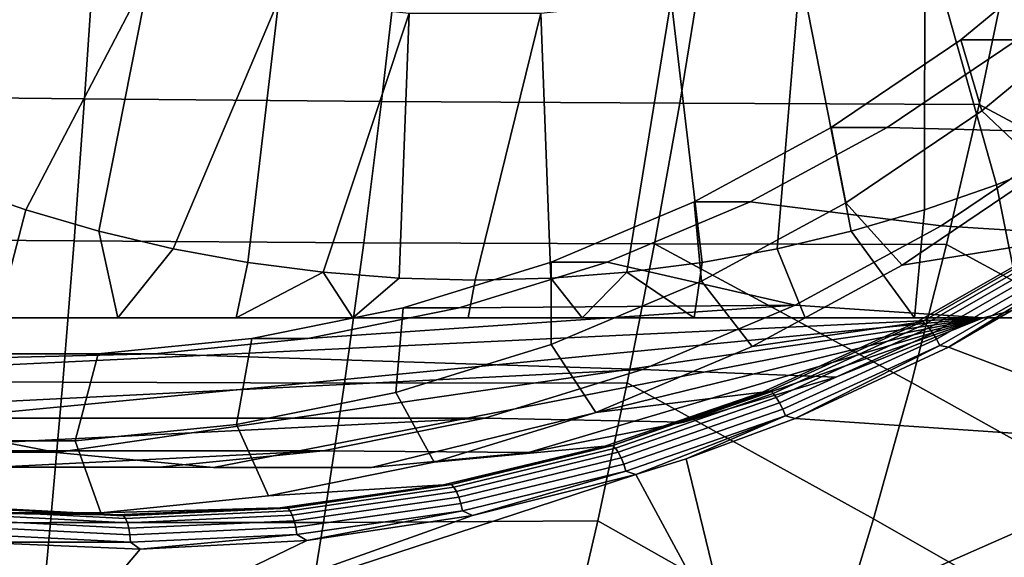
# Model space of a CAD drawing. Header units: metres. Extents: x -25 to 167, y -25 to 25.
# Tile 112 of 135: x 148.78 to 155.29, y -12.58 to -9.03. Entities that reach past the tile are written whole.
import ezdxf

# ---------------------------------------------------------------- set-up
doc = ezdxf.new("R2010")
doc.units = ezdxf.units.M
doc.layers.add('solid_12_061_372_XXX', color=7, linetype='CONTINUOUS')

msp = doc.modelspace()

# ---------------------------------------------------------------- linework, layer by layer
at = {"layer": 'solid_12_061_372_XXX'}
for points in [[(148.82077, -8.440081, 88.518364), (148.348083, -10.121629, 88.364777), (147.87973, -9.931676, 88.212601), (148.021957, -8.079492, 88.258812)], [(154.763824, -8.440081, 90.449379), (155.562637, -8.079492, 90.708931), (155.704865, -9.931676, 90.755142), (155.236526, -10.121629, 90.602966)], [(149.645798, -8.712129, 88.78643), (148.824478, -10.287111, 88.519569), (148.348083, -10.121629, 88.364777), (148.82077, -8.440081, 88.518364)], [(153.938797, -8.712129, 90.181313), (154.763824, -8.440081, 90.449379), (154.760117, -10.287111, 90.448174), (154.27655, -10.427818, 90.291054)], [(154.763824, -8.440081, 90.449379), (155.236526, -10.121629, 90.602966), (154.760117, -10.287111, 90.448174)], [(155.001083, -9.163984, 100.725655), (155.801407, -8.502214, 100.985695), (155.981873, -8.936739, 101.648918), (155.14061, -9.63236, 101.37558)], [(155.801407, -8.502214, 100.985695), (155.001083, -9.163984, 100.725655), (155.371887, -9.163987, 99.584381), (156.172211, -8.502232, 99.844421)], [(149.276199, -8.610641, 111.348183), (147.275543, -8.588406, 110.853035), (147.257172, -9.53407, 110.762939), (149.213242, -9.553081, 111.252083)], [(151.282791, -8.632862, 111.828239), (149.276199, -8.610641, 111.348183), (149.213242, -9.553081, 111.252083), (151.175415, -9.572217, 111.727577)], [(153.29628, -8.647268, 112.293877), (151.282791, -8.632862, 111.828239), (151.175415, -9.572217, 111.727577), (153.144943, -9.582876, 112.190277)], [(153.144943, -9.582876, 112.190277), (155.121323, -9.592045, 112.639229), (155.316208, -8.660174, 112.744324), (153.29628, -8.647268, 112.293877)], [(149.645798, -8.712129, 88.78643), (149.308044, -10.427818, 88.676689), (148.824478, -10.287111, 88.519569)], [(150.497421, -8.89622, 89.063141), (149.79776, -10.543446, 88.835808), (149.308044, -10.427818, 88.676689), (149.645798, -8.712129, 88.78643)], [(153.087173, -8.89622, 89.904602), (153.938797, -8.712129, 90.181313), (153.786835, -10.543446, 90.131935), (153.292419, -10.633654, 89.971291)], [(153.938797, -8.712129, 90.181313), (154.27655, -10.427818, 90.291054), (153.786835, -10.543446, 90.131935)], [(156.84462, -10.511383, 112.959244), (157.105896, -9.594806, 113.074806), (155.316208, -8.660174, 112.744324), (155.121323, -9.592045, 112.639229)], [(150.497421, -8.89622, 89.063141), (150.292175, -10.633654, 88.996452), (149.79776, -10.543446, 88.835808)], [(151.357559, -8.988147, 89.342621), (150.790054, -10.698219, 89.158226), (150.292175, -10.633654, 88.996452), (150.497421, -8.89622, 89.063141)], [(152.227036, -8.988147, 89.62513), (153.087173, -8.89622, 89.904602), (152.79454, -10.698219, 89.809517), (152.293915, -10.737054, 89.646858)], [(153.087173, -8.89622, 89.904602), (153.292419, -10.633654, 89.971291), (152.79454, -10.698219, 89.809517)], [(156.424469, -9.29574, 101.293282), (155.549423, -10.019291, 101.008965), (155.14061, -9.63236, 101.37558), (155.981873, -8.936739, 101.648918)], [(151.357559, -8.988147, 89.342621), (151.29068, -10.737054, 89.320885), (150.790054, -10.698219, 89.158226)], [(152.227036, -8.988147, 89.62513), (151.792297, -10.75, 89.483871), (151.29068, -10.737054, 89.320885), (151.357559, -8.988147, 89.342621)], [(152.227036, -8.988147, 89.62513), (152.293915, -10.737054, 89.646858), (151.792297, -10.75, 89.483871)], [(155.371887, -9.163987, 99.584381), (154.515396, -9.742754, 99.306091), (155.785599, -9.774956, 99.718803), (156.639343, -9.069016, 99.996201)], [(154.144562, -9.742768, 100.44735), (155.001083, -9.163984, 100.725655), (155.14061, -9.63236, 101.37558), (154.240265, -10.24075, 101.083038)], [(155.001083, -9.163984, 100.725655), (154.144562, -9.742768, 100.44735), (154.515396, -9.742754, 99.306091), (155.371887, -9.163987, 99.584381)], [(149.213242, -9.553081, 111.252083), (147.257172, -9.53407, 110.762939), (147.237106, -10.476983, 110.663536), (149.144165, -10.490951, 111.146156)], [(151.175415, -9.572217, 111.727577), (149.213242, -9.553081, 111.252083), (149.144165, -10.490951, 111.146156), (151.05748, -10.505243, 111.616714)], [(153.144943, -9.582876, 112.190277), (151.175415, -9.572217, 111.727577), (151.05748, -10.505243, 111.616714), (152.978653, -10.510478, 112.076233)], [(152.978653, -10.510478, 112.076233), (154.907135, -10.514304, 112.523582), (155.121323, -9.592045, 112.639229), (153.144943, -9.582876, 112.190277)], [(156.560394, -11.415895, 112.833389), (156.84462, -10.511383, 112.959244), (155.121323, -9.592045, 112.639229), (154.907135, -10.514304, 112.523582)], [(155.549423, -10.019291, 101.008965), (154.61293, -10.652108, 100.704681), (154.240265, -10.24075, 101.083038), (155.14061, -9.63236, 101.37558)], [(154.144562, -9.742768, 100.44735), (153.239563, -10.233337, 100.153305), (153.610397, -10.233328, 99.012039), (154.515396, -9.742754, 99.306091)], [(153.239563, -10.233337, 100.153305), (154.144562, -9.742768, 100.44735), (154.240265, -10.24075, 101.083038), (153.289001, -10.756398, 100.773956)], [(154.515396, -9.742754, 99.306091), (153.610397, -10.233328, 99.012039), (154.871948, -10.392329, 99.421936), (155.785599, -9.774956, 99.718803)], [(157.044312, -10.528984, 91.949181), (157.91452, -9.974341, 92.231926), (155.785599, -9.774956, 99.718803), (154.871948, -10.392329, 99.421936)], [(156.575974, -9.841566, 98.636665), (155.664581, -10.482464, 98.389984), (154.61293, -10.652108, 100.704681), (155.549423, -10.019291, 101.008965)], [(155.413055, -11, 91.236832), (155.236526, -10.121629, 90.602966), (155.704865, -9.931676, 90.755142)], [(148.639404, -11, 88.885239), (147.832672, -11, 88.773819), (148.348083, -10.121629, 88.364777), (148.824478, -10.287111, 88.519569)], [(155.413055, -11, 91.236832), (154.694916, -11, 90.852798), (154.760117, -10.287111, 90.448174), (155.236526, -10.121629, 90.602966)], [(153.239563, -10.233337, 100.153305), (152.294296, -10.631246, 99.846169), (152.6651, -10.631254, 98.704887), (153.610397, -10.233328, 99.012039)], [(153.239563, -10.233337, 100.153305), (153.289001, -10.756398, 100.773956), (152.295441, -11.174635, 100.451126), (152.294296, -10.631246, 99.846169)], [(153.610397, -10.233328, 99.012039), (152.6651, -10.631254, 98.704887), (153.906662, -10.915576, 99.108299), (154.871948, -10.392329, 99.421936)], [(154.61293, -10.652108, 100.704681), (153.623459, -11.188474, 100.383179), (153.289001, -10.756398, 100.773956), (154.240265, -10.24075, 101.083038)], [(149.432144, -11, 89.024155), (148.639404, -11, 88.885239), (148.824478, -10.287111, 88.519569), (149.308044, -10.427818, 88.676689)], [(154.694916, -11, 90.852798), (154.27655, -10.427818, 90.291054), (154.760117, -10.287111, 90.448174)], [(155.148239, -11, 94.674988), (157.044312, -10.528984, 91.949181), (154.871948, -10.392329, 99.421936), (153.906662, -10.915576, 99.108299)], [(149.432144, -11, 89.024155), (149.308044, -10.427818, 88.676689), (149.79776, -10.543446, 88.835808)], [(154.694916, -11, 90.852798), (153.971909, -11, 90.499214), (153.786835, -10.543446, 90.131935), (154.27655, -10.427818, 90.291054)], [(149.144165, -10.490951, 111.146156), (147.237106, -10.476983, 110.663536), (147.215469, -11.416885, 110.554901), (149.069168, -11.423827, 111.030533)], [(151.05748, -10.505243, 111.616714), (149.144165, -10.490951, 111.146156), (149.069168, -11.423827, 111.030533), (150.929337, -11.431365, 111.495796)], [(152.978653, -10.510478, 112.076233), (151.05748, -10.505243, 111.616714), (150.929337, -11.431365, 111.495796), (152.797852, -11.42936, 111.951927)], [(152.978653, -10.510478, 112.076233), (152.797852, -11.42936, 111.951927), (154.423019, -12.326643, 112.26149), (154.674194, -11.426116, 112.397598)], [(152.978653, -10.510478, 112.076233), (154.674194, -11.426116, 112.397598), (154.907135, -10.514304, 112.523582)], [(155.664581, -10.482464, 98.389984), (154.699829, -11.033538, 98.126953), (153.623459, -11.188474, 100.383179), (154.61293, -10.652108, 100.704681)], [(156.25386, -12.307399, 112.697502), (156.560394, -11.415895, 112.833389), (154.907135, -10.514304, 112.523582), (154.674194, -11.426116, 112.397598)], [(155.708801, -10.470857, 98.351753), (154.747665, -11.023406, 98.089767), (154.699829, -11.033538, 98.126953), (155.664581, -10.482464, 98.389984)], [(155.73024, -10.486896, 98.310631), (154.76767, -11.040084, 98.04818), (154.747665, -11.023406, 98.089767), (155.708801, -10.470857, 98.351753)], [(155.755417, -10.511841, 98.276703), (154.790619, -11.066164, 98.013519), (154.76767, -11.040084, 98.04818), (155.73024, -10.486896, 98.310631)], [(155.782822, -10.54419, 98.251999), (154.815109, -11.100077, 97.987869), (154.790619, -11.066164, 98.013519), (155.755417, -10.511841, 98.276703)], [(157.044312, -10.528984, 91.949181), (155.148239, -11, 94.674988), (156.130386, -11, 91.652229)], [(150.213913, -11, 89.192299), (149.432144, -11, 89.024155), (149.79776, -10.543446, 88.835808), (150.292175, -10.633654, 88.996452)], [(153.971909, -11, 90.499214), (153.240616, -11, 90.175735), (153.292419, -10.633654, 89.971291), (153.786835, -10.543446, 90.131935)], [(155.810806, -10.581998, 98.238007), (154.839676, -11.13978, 97.972771), (154.815109, -11.100077, 97.987869), (155.782822, -10.54419, 98.251999)], [(155.837677, -10.622987, 98.23558), (154.862839, -11.182884, 97.969139), (154.839676, -11.13978, 97.972771), (155.810806, -10.581998, 98.238007)], [(150.213913, -11, 89.192299), (150.292175, -10.633654, 88.996452), (150.790054, -10.698219, 89.158226)], [(151.317322, -10.932877, 99.528725), (152.294296, -10.631246, 99.846169), (152.295441, -11.174635, 100.451126), (151.268555, -11.491672, 100.11747)], [(152.294296, -10.631246, 99.846169), (151.317322, -10.932877, 99.528725), (151.688126, -10.932879, 98.387451), (152.6651, -10.631254, 98.704887)], [(152.6651, -10.631254, 98.704887), (151.688126, -10.932879, 98.387451), (153.906662, -10.915576, 99.108299)], [(153.240616, -11, 90.175735), (152.79454, -10.698219, 89.809517), (153.292419, -10.633654, 89.971291)], [(155.837677, -10.622987, 98.23558), (154.919922, -11.193909, 97.985428), (154.862839, -11.182884, 97.969139)], [(155.837677, -10.622987, 98.23558), (155.887207, -10.631216, 98.249573), (154.919922, -11.193909, 97.985428)], [(156.649017, -11.848752, 98.611984), (154.919922, -11.193909, 97.985428), (155.887207, -10.631216, 98.249573)], [(150.213913, -11, 89.192299), (150.790054, -10.698219, 89.158226), (150.985626, -11, 89.390991)], [(150.985626, -11, 89.390991), (150.790054, -10.698219, 89.158226), (151.29068, -10.737054, 89.320885)], [(152.499512, -11, 89.882881), (152.293915, -10.737054, 89.646858), (152.79454, -10.698219, 89.809517)], [(152.499512, -11, 89.882881), (152.79454, -10.698219, 89.809517), (153.240616, -11, 90.175735)], [(151.747696, -11, 89.621147), (150.985626, -11, 89.390991), (151.29068, -10.737054, 89.320885), (151.792297, -10.75, 89.483871)], [(152.499512, -11, 89.882881), (151.747696, -11, 89.621147), (151.792297, -10.75, 89.483871), (152.293915, -10.737054, 89.646858)], [(153.623459, -11.188474, 100.383179), (152.589935, -11.623521, 100.047371), (152.295441, -11.174635, 100.451126), (153.289001, -10.756398, 100.773956)], [(150.688339, -11.135489, 98.062607), (149.674774, -11.237256, 97.733276), (152.898438, -11.339986, 98.780708), (153.906662, -10.915576, 99.108299)], [(151.688126, -10.932879, 98.387451), (150.688339, -11.135489, 98.062607), (153.906662, -10.915576, 99.108299)], [(154.174652, -11.391703, 94.35865), (155.148239, -11, 94.674988), (153.906662, -10.915576, 99.108299), (152.898438, -11.339986, 98.780708)], [(150.317505, -11.135492, 99.203865), (151.317322, -10.932877, 99.528725), (151.268555, -11.491672, 100.11747), (150.217651, -11.704638, 99.776016)], [(151.317322, -10.932877, 99.528725), (150.317505, -11.135492, 99.203865), (150.688339, -11.135489, 98.062607), (151.688126, -10.932879, 98.387451)], [(155.413055, -11, 91.236832), (156.130386, -11, 91.652229), (155.148239, -11, 94.674988), (146.026031, -11, 91.710999)], [(146.026031, -11, 91.710999), (155.148239, -11, 94.674988), (146.999603, -11.391703, 92.027336)], [(154.694916, -11, 90.852798), (155.413055, -11, 91.236832), (146.026031, -11, 91.710999)], [(153.971909, -11, 90.499214), (154.694916, -11, 90.852798), (146.026031, -11, 91.710999)], [(153.240616, -11, 90.175735), (153.971909, -11, 90.499214), (146.026031, -11, 91.710999)], [(152.499512, -11, 89.882881), (153.240616, -11, 90.175735), (146.026031, -11, 91.710999)], [(151.747696, -11, 89.621147), (152.499512, -11, 89.882881), (146.026031, -11, 91.710999)], [(150.985626, -11, 89.390991), (151.747696, -11, 89.621147), (146.026031, -11, 91.710999)], [(150.213913, -11, 89.192299), (150.985626, -11, 89.390991), (146.026031, -11, 91.710999)], [(149.432144, -11, 89.024155), (150.213913, -11, 89.192299), (146.026031, -11, 91.710999)], [(148.639404, -11, 88.885239), (149.432144, -11, 89.024155), (146.026031, -11, 91.710999)], [(146.999603, -11.391703, 92.027336), (155.148239, -11, 94.674988), (148.002991, -11.688334, 92.353355)], [(148.002991, -11.688334, 92.353355), (155.148239, -11, 94.674988), (149.027893, -11.887474, 92.686363)], [(149.027893, -11.887474, 92.686363), (155.148239, -11, 94.674988), (150.065903, -11.987477, 93.023636)], [(150.065903, -11.987477, 93.023636), (155.148239, -11, 94.674988), (151.108368, -11.987477, 93.36235)], [(151.108368, -11.987477, 93.36235), (155.148239, -11, 94.674988), (152.146362, -11.887474, 93.699615)], [(152.146362, -11.887474, 93.699615), (155.148239, -11, 94.674988), (153.171265, -11.688334, 94.032631)], [(154.699829, -11.033538, 98.126953), (153.690979, -11.489742, 97.848038), (152.589935, -11.623521, 100.047371), (153.623459, -11.188474, 100.383179)], [(153.171265, -11.688334, 94.032631), (155.148239, -11, 94.674988), (154.174652, -11.391703, 94.35865)], [(154.747665, -11.023406, 98.089767), (153.742386, -11.481626, 97.811966), (153.690979, -11.489742, 97.848038), (154.699829, -11.033538, 98.126953)], [(154.76767, -11.040084, 98.04818), (153.761002, -11.498763, 97.76992), (153.742386, -11.481626, 97.811966), (154.747665, -11.023406, 98.089767)], [(154.790619, -11.066164, 98.013519), (153.781693, -11.525723, 97.734528), (153.761002, -11.498763, 97.76992), (154.76767, -11.040084, 98.04818)], [(154.815109, -11.100077, 97.987869), (153.803207, -11.560883, 97.707909), (153.781693, -11.525723, 97.734528), (154.790619, -11.066164, 98.013519)], [(154.839676, -11.13978, 97.972771), (153.824249, -11.602125, 97.691666), (153.803207, -11.560883, 97.707909), (154.815109, -11.100077, 97.987869)], [(149.303925, -11.237258, 98.874535), (150.317505, -11.135492, 99.203865), (150.217651, -11.704638, 99.776016), (149.152267, -11.811606, 99.429848)], [(150.317505, -11.135492, 99.203865), (149.303925, -11.237258, 98.874535), (149.674774, -11.237256, 97.733276), (150.688339, -11.135489, 98.062607)], [(152.589935, -11.623521, 100.047371), (151.52179, -11.953297, 99.700302), (151.268555, -11.491672, 100.11747), (152.295441, -11.174635, 100.451126)], [(154.862839, -11.182884, 97.969139), (153.843567, -11.646969, 97.686783), (153.824249, -11.602125, 97.691666), (154.839676, -11.13978, 97.972771)], [(154.862839, -11.182884, 97.969139), (153.906052, -11.66324, 97.70488), (153.843567, -11.646969, 97.686783)], [(154.862839, -11.182884, 97.969139), (154.919922, -11.193909, 97.985428), (153.906052, -11.66324, 97.70488)], [(149.674774, -11.237256, 97.733276), (145.432877, -11.339986, 96.354996), (146.47496, -11.661724, 96.693588), (152.898438, -11.339986, 98.780708)], [(149.674774, -11.237256, 97.733276), (148.65654, -11.237256, 97.402428), (145.432877, -11.339986, 96.354996)], [(148.285736, -11.237258, 98.543709), (149.303925, -11.237258, 98.874535), (149.152267, -11.811606, 99.429848), (148.082031, -11.811606, 99.082108)], [(149.303925, -11.237258, 98.874535), (148.285736, -11.237258, 98.543709), (148.65654, -11.237256, 97.402428), (149.674774, -11.237256, 97.733276)], [(156.649017, -11.848752, 98.611984), (153.906052, -11.66324, 97.70488), (154.919922, -11.193909, 97.985428)], [(146.47496, -11.661724, 96.693588), (151.856354, -11.661724, 98.442116), (152.898438, -11.339986, 98.780708)], [(153.171265, -11.688334, 94.032631), (154.174652, -11.391703, 94.35865), (152.898438, -11.339986, 98.780708), (151.856354, -11.661724, 98.442116)], [(149.069168, -11.423827, 111.030533), (147.215469, -11.416885, 110.554901), (147.192352, -12.353518, 110.437088), (148.988495, -12.35129, 110.905312)], [(150.929337, -11.431365, 111.495796), (149.069168, -11.423827, 111.030533), (148.988495, -12.35129, 110.905312), (150.791275, -12.350007, 111.364983)], [(152.797852, -11.42936, 111.951927), (150.929337, -11.431365, 111.495796), (150.791275, -12.350007, 111.364983), (152.602982, -12.338807, 111.817551)], [(152.797852, -11.42936, 111.951927), (152.602982, -12.338807, 111.817551), (154.154175, -13.215048, 112.115471), (154.423019, -12.326643, 112.26149)], [(155.925674, -13.184956, 112.551788), (156.25386, -12.307399, 112.697502), (154.674194, -11.426116, 112.397598), (154.423019, -12.326643, 112.26149)], [(150.42868, -12.174812, 99.345131), (150.217651, -11.704638, 99.776016), (151.268555, -11.491672, 100.11747), (151.52179, -11.953297, 99.700302)], [(153.690979, -11.489742, 97.848038), (152.648544, -11.846818, 97.553558), (151.52179, -11.953297, 99.700302), (152.589935, -11.623521, 100.047371)], [(152.702286, -11.84175, 97.518379), (152.648544, -11.846818, 97.553558), (153.690979, -11.489742, 97.848038)], [(153.742386, -11.481626, 97.811966), (152.702286, -11.84175, 97.518379), (153.690979, -11.489742, 97.848038)], [(153.761002, -11.498763, 97.76992), (152.719589, -11.859189, 97.475899), (152.702286, -11.84175, 97.518379), (153.742386, -11.481626, 97.811966)], [(153.781693, -11.525723, 97.734528), (152.738052, -11.886788, 97.439774), (152.719589, -11.859189, 97.475899), (153.761002, -11.498763, 97.76992)], [(153.803207, -11.560883, 97.707909), (152.756577, -11.922886, 97.41217), (152.738052, -11.886788, 97.439774), (153.781693, -11.525723, 97.734528)], [(153.824249, -11.602125, 97.691666), (152.774048, -11.96531, 97.39476), (152.756577, -11.922886, 97.41217), (153.803207, -11.560883, 97.707909)], [(153.843567, -11.646969, 97.686783), (152.789398, -12.011505, 97.388588), (152.774048, -11.96531, 97.39476), (153.824249, -11.602125, 97.691666)], [(146.47496, -11.661724, 96.693588), (147.541443, -11.877855, 97.040115), (151.856354, -11.661724, 98.442116)], [(149.027893, -11.887474, 92.686363), (147.541443, -11.877855, 97.040115), (146.47496, -11.661724, 96.693588), (148.002991, -11.688334, 92.353355)], [(147.541443, -11.877855, 97.040115), (150.789871, -11.877855, 98.095589), (151.856354, -11.661724, 98.442116)], [(150.42868, -12.174812, 99.345131), (149.320526, -12.28607, 98.985077), (149.152267, -11.811606, 99.429848), (150.217651, -11.704638, 99.776016)], [(152.146362, -11.887474, 93.699615), (153.171265, -11.688334, 94.032631), (151.856354, -11.661724, 98.442116), (150.789871, -11.877855, 98.095589)], [(153.843567, -11.646969, 97.686783), (152.854935, -12.034709, 97.408096), (152.789398, -12.011505, 97.388588)], [(153.843567, -11.646969, 97.686783), (153.18605, -11.929665, 97.502365), (152.854935, -12.034709, 97.408096)], [(153.843567, -11.646969, 97.686783), (153.906052, -11.66324, 97.70488), (153.18605, -11.929665, 97.502365)], [(153.502808, -13.234722, 97.765327), (153.18605, -11.929665, 97.502365), (153.906052, -11.66324, 97.70488), (156.649017, -11.848752, 98.611984)], [(149.320526, -12.28607, 98.985077), (148.207336, -12.28607, 98.623383), (148.082031, -11.811606, 99.082108), (149.152267, -11.811606, 99.429848)], [(147.541443, -11.877855, 97.040115), (148.62262, -11.986408, 97.391411), (150.789871, -11.877855, 98.095589)], [(150.065903, -11.987477, 93.023636), (148.62262, -11.986408, 97.391411), (147.541443, -11.877855, 97.040115), (149.027893, -11.887474, 92.686363)], [(148.62262, -11.986408, 97.391411), (149.708694, -11.986408, 97.744293), (150.789871, -11.877855, 98.095589)], [(151.108368, -11.987477, 93.36235), (152.146362, -11.887474, 93.699615), (150.789871, -11.877855, 98.095589), (149.708694, -11.986408, 97.744293)], [(152.648544, -11.846818, 97.553558), (151.583084, -12.101838, 97.243835), (150.42868, -12.174812, 99.345131), (151.52179, -11.953297, 99.700302)], [(151.636917, -12.100457, 97.209038), (151.583084, -12.101838, 97.243835), (152.648544, -11.846818, 97.553558)], [(152.702286, -11.84175, 97.518379), (151.636917, -12.100457, 97.209038), (152.648544, -11.846818, 97.553558)], [(152.719589, -11.859189, 97.475899), (151.652985, -12.118066, 97.166153), (151.636917, -12.100457, 97.209038), (152.702286, -11.84175, 97.518379)], [(152.738052, -11.886788, 97.439774), (151.669281, -12.146083, 97.129311), (151.652985, -12.118066, 97.166153), (152.719589, -11.859189, 97.475899)], [(152.756577, -11.922886, 97.41217), (151.68483, -12.182823, 97.100731), (151.669281, -12.146083, 97.129311), (152.738052, -11.886788, 97.439774)], [(156.175766, -14.504683, 98.751808), (153.502808, -13.234722, 97.765327), (156.649017, -11.848752, 98.611984), (158.102005, -13.141895, 99.198914)], [(152.774048, -11.96531, 97.39476), (151.698669, -12.226072, 97.082138), (151.68483, -12.182823, 97.100731), (152.756577, -11.922886, 97.41217)], [(152.789398, -12.011505, 97.388588), (151.709991, -12.27323, 97.074654), (151.698669, -12.226072, 97.082138), (152.774048, -11.96531, 97.39476)], [(153.502808, -13.234722, 97.765327), (152.854935, -12.034709, 97.408096), (153.18605, -11.929665, 97.502365)], [(150.065903, -11.987477, 93.023636), (151.108368, -11.987477, 93.36235), (149.708694, -11.986408, 97.744293), (148.62262, -11.986408, 97.391411)], [(152.789398, -12.011505, 97.388588), (151.776596, -12.304246, 97.095154), (151.709991, -12.27323, 97.074654)], [(152.789398, -12.011505, 97.388588), (152.854935, -12.034709, 97.408096), (151.776596, -12.304246, 97.095154)], [(148.903793, -13.327781, 96.331207), (151.776596, -12.304246, 97.095154), (152.854935, -12.034709, 97.408096)], [(151.428101, -14.59714, 97.31813), (148.903793, -13.327781, 96.331207), (152.854935, -12.034709, 97.408096), (153.502808, -13.234722, 97.765327)], [(151.583084, -12.101838, 97.243835), (150.505219, -12.253058, 96.91925), (149.320526, -12.28607, 98.985077), (150.42868, -12.174812, 99.345131)], [(150.556244, -12.255721, 96.884041), (150.505219, -12.253058, 96.91925), (151.583084, -12.101838, 97.243835)], [(151.636917, -12.100457, 97.209038), (150.556244, -12.255721, 96.884041), (151.583084, -12.101838, 97.243835)], [(151.652985, -12.118066, 97.166153), (150.571213, -12.273401, 96.840775), (150.556244, -12.255721, 96.884041), (151.636917, -12.100457, 97.209038)], [(151.669281, -12.146083, 97.129311), (150.585403, -12.301643, 96.803246), (150.571213, -12.273401, 96.840775), (151.652985, -12.118066, 97.166153)], [(151.68483, -12.182823, 97.100731), (150.598007, -12.338746, 96.773705), (150.585403, -12.301643, 96.803246), (151.669281, -12.146083, 97.129311)], [(149.425156, -12.299861, 96.580147), (148.352768, -12.242559, 96.227417), (147.099182, -12.174812, 98.263321), (148.207336, -12.28607, 98.623383)], [(151.698669, -12.226072, 97.082138), (150.608215, -12.382478, 96.753929), (150.598007, -12.338746, 96.773705), (151.68483, -12.182823, 97.100731)], [(150.505219, -12.253058, 96.91925), (149.425156, -12.299861, 96.580147), (148.207336, -12.28607, 98.623383), (149.320526, -12.28607, 98.985077)], [(149.470383, -12.305922, 96.543564), (148.38945, -12.250741, 96.188446), (148.352768, -12.242559, 96.227417), (149.425156, -12.299861, 96.580147)], [(149.484329, -12.323606, 96.499969), (148.402466, -12.268393, 96.144547), (148.38945, -12.250741, 96.188446), (149.470383, -12.305922, 96.543564)], [(149.496506, -12.351905, 96.461777), (148.412704, -12.296604, 96.105721), (148.402466, -12.268393, 96.144547), (149.484329, -12.323606, 96.499969)], [(150.556244, -12.255721, 96.884041), (149.470383, -12.305922, 96.543564), (149.425156, -12.299861, 96.580147), (150.505219, -12.253058, 96.91925)], [(150.571213, -12.273401, 96.840775), (149.484329, -12.323606, 96.499969), (149.470383, -12.305922, 96.543564), (150.556244, -12.255721, 96.884041)], [(150.585403, -12.301643, 96.803246), (149.496506, -12.351905, 96.461777), (149.484329, -12.323606, 96.499969), (150.571213, -12.273401, 96.840775)], [(151.709991, -12.27323, 97.074654), (150.615463, -12.430203, 96.74511), (150.608215, -12.382478, 96.753929), (151.698669, -12.226072, 97.082138)], [(151.709991, -12.27323, 97.074654), (150.681641, -12.469264, 96.76635), (150.615463, -12.430203, 96.74511)], [(151.709991, -12.27323, 97.074654), (151.776596, -12.304246, 97.095154), (150.681641, -12.469264, 96.76635)], [(148.988495, -12.35129, 110.905312), (147.192352, -12.353518, 110.437088), (147.167877, -13.28662, 110.310165), (148.902344, -13.272914, 110.770615)], [(149.50621, -12.389113, 96.43129), (148.419556, -12.333677, 96.074318), (148.412704, -12.296604, 96.105721), (149.496506, -12.351905, 96.461777)], [(149.512833, -12.432991, 96.410347), (148.422607, -12.37738, 96.052208), (148.419556, -12.333677, 96.074318), (149.50621, -12.389113, 96.43129)], [(150.791275, -12.350007, 111.364983), (148.988495, -12.35129, 110.905312), (148.902344, -13.272914, 110.770615), (150.643646, -13.260595, 111.224419)], [(148.903793, -13.327781, 96.331207), (150.681641, -12.469264, 96.76635), (151.776596, -12.304246, 97.095154)], [(150.598007, -12.338746, 96.773705), (149.50621, -12.389113, 96.43129), (149.496506, -12.351905, 96.461777), (150.585403, -12.301643, 96.803246)], [(150.608215, -12.382478, 96.753929), (149.512833, -12.432991, 96.410347), (149.50621, -12.389113, 96.43129), (150.598007, -12.338746, 96.773705)], [(152.602982, -12.338807, 111.817551), (150.791275, -12.350007, 111.364983), (150.643646, -13.260595, 111.224419), (152.39444, -13.238107, 111.673286)], [(152.602982, -12.338807, 111.817551), (152.39444, -13.238107, 111.673286), (153.868164, -14.090494, 111.95974), (154.154175, -13.215048, 112.115471)], [(155.576462, -14.047623, 112.3965), (155.925674, -13.184956, 112.551788), (154.423019, -12.326643, 112.26149), (154.154175, -13.215048, 112.115471)], [(149.515976, -12.480898, 96.4002), (148.421692, -12.425083, 96.040741), (148.422607, -12.37738, 96.052208), (149.512833, -12.432991, 96.410347)], [(150.615463, -12.430203, 96.74511), (149.515976, -12.480898, 96.4002), (149.512833, -12.432991, 96.410347), (150.608215, -12.382478, 96.753929)], [(146.680634, -14.689845, 95.883774), (144.304932, -13.421124, 94.896584), (148.484634, -12.479585, 96.063263), (148.903793, -13.327781, 96.331207)], [(149.515976, -12.480898, 96.4002), (148.484634, -12.479585, 96.063263), (148.421692, -12.425083, 96.040741)], [(148.903793, -13.327781, 96.331207), (148.484634, -12.479585, 96.063263), (149.580383, -12.527864, 96.421982)], [(149.515976, -12.480898, 96.4002), (149.580383, -12.527864, 96.421982), (148.484634, -12.479585, 96.063263)], [(148.903793, -13.327781, 96.331207), (149.580383, -12.527864, 96.421982), (150.681641, -12.469264, 96.76635)], [(150.615463, -12.430203, 96.74511), (149.580383, -12.527864, 96.421982), (149.515976, -12.480898, 96.4002)], [(150.615463, -12.430203, 96.74511), (150.681641, -12.469264, 96.76635), (149.580383, -12.527864, 96.421982)]]:
    msp.add_3dface(points, dxfattribs=at)

doc.saveas('drawing.dxf')
